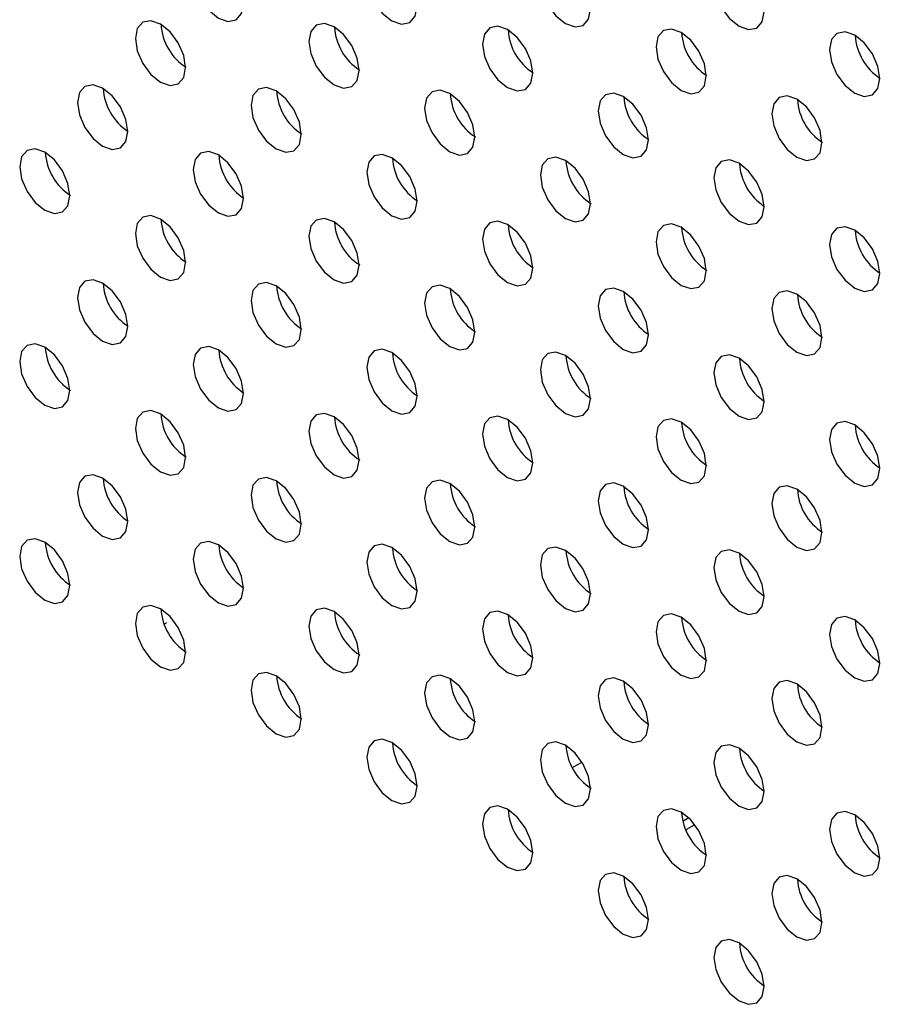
# Model space of a CAD drawing. Header units: millimetres. Extents: x 0 to 844, y -2 to 552.
# Tile 100 of 119: x 681.39 to 684.28, y 436.48 to 439.78. Entities that reach past the tile are written whole.
import ezdxf

# ---------------------------------------------------------------- set-up
doc = ezdxf.new("R2010")
doc.units = ezdxf.units.MM

msp = doc.modelspace()

# ---------------------------------------------------------------- linework, layer by layer
at = {"color": 8, "linetype": 'Continuous', "lineweight": 25}
for p, q in [((681.8867, 437.7621), (681.8787, 437.7575)), ((683.6382, 437.1081), (683.6182, 437.0965))]:
    msp.add_line(p, q, dxfattribs=at)
at = {"color": 7, "linetype": 'Continuous', "lineweight": 25}
for p, q in [((683.2477, 437.2766), (683.2796, 437.295)), ((683.6288, 437.0688), (683.6569, 437.085))]:
    msp.add_line(p, q, dxfattribs=at)
at = {"color": 7, "linetype": 'Continuous', "lineweight": 25, "flags": 128}
for points in [[(682.145, 439.8374), (682.1386, 439.8783), (682.1204, 439.9204), (682.0931, 439.9573), (682.0609, 439.9833), (682.0286, 439.9945), (682.0013, 439.9891), (681.9831, 439.9681), (681.9767, 439.9346), (681.9831, 439.8937), (682.0013, 439.8517), (682.0286, 439.8148), (682.0609, 439.7888), (682.0931, 439.7776), (682.1204, 439.7829), (682.1386, 439.8039), (682.145, 439.8374)], [(682.7269, 439.8282), (682.7205, 439.8691), (682.7023, 439.9112), (682.6749, 439.948), (682.6427, 439.974), (682.6105, 439.9852), (682.5832, 439.9799), (682.5649, 439.9589), (682.5585, 439.9254), (682.5649, 439.8845), (682.5832, 439.8424), (682.6105, 439.8056), (682.6427, 439.7796), (682.6749, 439.7684), (682.7023, 439.7737), (682.7205, 439.7947), (682.7269, 439.8282)], [(683.3088, 439.8189), (683.3024, 439.8598), (683.2841, 439.9019), (683.2568, 439.9387), (683.2246, 439.9647), (683.1924, 439.9759), (683.1651, 439.9706), (683.1468, 439.9496), (683.1404, 439.9161), (683.1468, 439.8752), (683.1651, 439.8331), (683.1924, 439.7963), (683.2246, 439.7703), (683.2568, 439.7591), (683.2841, 439.7644), (683.3024, 439.7854), (683.3088, 439.8189)], [(683.8907, 439.8097), (683.8843, 439.8506), (683.866, 439.8927), (683.8387, 439.9295), (683.8065, 439.9555), (683.7743, 439.9667), (683.7469, 439.9614), (683.7287, 439.9404), (683.7223, 439.9069), (683.7287, 439.866), (683.7469, 439.8239), (683.7743, 439.7871), (683.8065, 439.7611), (683.8387, 439.7499), (683.866, 439.7552), (683.8843, 439.7762), (683.8907, 439.8097)], [(681.9511, 439.6228), (681.9447, 439.6637), (681.9264, 439.7057), (681.8991, 439.7426), (681.8669, 439.7686), (681.8347, 439.7798), (681.8074, 439.7745), (681.7891, 439.7535), (681.7827, 439.72), (681.7891, 439.6791), (681.8074, 439.637), (681.8347, 439.6001), (681.8669, 439.5741), (681.8991, 439.5629), (681.9264, 439.5682), (681.9447, 439.5892), (681.9511, 439.6228)], [(682.533, 439.6135), (682.5266, 439.6544), (682.5083, 439.6965), (682.481, 439.7333), (682.4488, 439.7593), (682.4166, 439.7705), (682.3892, 439.7652), (682.371, 439.7442), (682.3646, 439.7107), (682.371, 439.6698), (682.3892, 439.6277), (682.4166, 439.5909), (682.4488, 439.5649), (682.481, 439.5537), (682.5083, 439.559), (682.5266, 439.58), (682.533, 439.6135)], [(683.1148, 439.6042), (683.1084, 439.6451), (683.0902, 439.6872), (683.0629, 439.7241), (683.0306, 439.7501), (682.9984, 439.7613), (682.9711, 439.756), (682.9529, 439.735), (682.9465, 439.7014), (682.9529, 439.6605), (682.9711, 439.6185), (682.9984, 439.5816), (683.0306, 439.5556), (683.0629, 439.5444), (683.0902, 439.5497), (683.1084, 439.5707), (683.1148, 439.6042)], [(683.6967, 439.595), (683.6903, 439.6359), (683.6721, 439.678), (683.6448, 439.7148), (683.6125, 439.7408), (683.5803, 439.752), (683.553, 439.7467), (683.5348, 439.7257), (683.5283, 439.6922), (683.5348, 439.6513), (683.553, 439.6092), (683.5803, 439.5724), (683.6125, 439.5464), (683.6448, 439.5352), (683.6721, 439.5405), (683.6903, 439.5615), (683.6967, 439.595)], [(684.2786, 439.5857), (684.2722, 439.6266), (684.2539, 439.6687), (684.2266, 439.7056), (684.1944, 439.7316), (684.1622, 439.7428), (684.1349, 439.7374), (684.1166, 439.7164), (684.1102, 439.6829), (684.1166, 439.642), (684.1349, 439.6), (684.1622, 439.5631), (684.1944, 439.5371), (684.2266, 439.5259), (684.2539, 439.5312), (684.2722, 439.5522), (684.2786, 439.5857)], [(681.7571, 439.4081), (681.7507, 439.449), (681.7325, 439.491), (681.7052, 439.5279), (681.6729, 439.5539), (681.6407, 439.5651), (681.6134, 439.5598), (681.5952, 439.5388), (681.5887, 439.5053), (681.5952, 439.4644), (681.6134, 439.4223), (681.6407, 439.3854), (681.6729, 439.3594), (681.7052, 439.3482), (681.7325, 439.3535), (681.7507, 439.3746), (681.7571, 439.4081)], [(682.339, 439.3988), (682.3326, 439.4397), (682.3143, 439.4818), (682.287, 439.5186), (682.2548, 439.5446), (682.2226, 439.5558), (682.1953, 439.5505), (682.177, 439.5295), (682.1706, 439.496), (682.177, 439.4551), (682.1953, 439.413), (682.2226, 439.3762), (682.2548, 439.3502), (682.287, 439.339), (682.3143, 439.3443), (682.3326, 439.3653), (682.339, 439.3988)], [(682.9209, 439.3895), (682.9145, 439.4305), (682.8962, 439.4725), (682.8689, 439.5094), (682.8367, 439.5354), (682.8045, 439.5466), (682.7772, 439.5413), (682.7589, 439.5203), (682.7525, 439.4868), (682.7589, 439.4458), (682.7772, 439.4038), (682.8045, 439.3669), (682.8367, 439.3409), (682.8689, 439.3297), (682.8962, 439.335), (682.9145, 439.356), (682.9209, 439.3895)], [(683.5028, 439.3803), (683.4963, 439.4212), (683.4781, 439.4633), (683.4508, 439.5001), (683.4186, 439.5261), (683.3863, 439.5373), (683.359, 439.532), (683.3408, 439.511), (683.3344, 439.4775), (683.3408, 439.4366), (683.359, 439.3945), (683.3863, 439.3577), (683.4186, 439.3317), (683.4508, 439.3205), (683.4781, 439.3258), (683.4963, 439.3468), (683.5028, 439.3803)], [(684.0846, 439.371), (684.0782, 439.4119), (684.06, 439.454), (684.0327, 439.4909), (684.0005, 439.5169), (683.9682, 439.5281), (683.9409, 439.5228), (683.9227, 439.5017), (683.9163, 439.4682), (683.9227, 439.4273), (683.9409, 439.3853), (683.9682, 439.3484), (684.0005, 439.3224), (684.0327, 439.3112), (684.06, 439.3165), (684.0782, 439.3375), (684.0846, 439.371)], [(681.5632, 439.1934), (681.5567, 439.2343), (681.5385, 439.2764), (681.5112, 439.3132), (681.479, 439.3392), (681.4467, 439.3504), (681.4194, 439.3451), (681.4012, 439.3241), (681.3948, 439.2906), (681.4012, 439.2497), (681.4194, 439.2076), (681.4467, 439.1708), (681.479, 439.1448), (681.5112, 439.1336), (681.5385, 439.1389), (681.5567, 439.1599), (681.5632, 439.1934)], [(682.145, 439.1841), (682.1386, 439.225), (682.1204, 439.2671), (682.0931, 439.3039), (682.0609, 439.3299), (682.0286, 439.3411), (682.0013, 439.3358), (681.9831, 439.3148), (681.9767, 439.2813), (681.9831, 439.2404), (682.0013, 439.1983), (682.0286, 439.1615), (682.0609, 439.1355), (682.0931, 439.1243), (682.1204, 439.1296), (682.1386, 439.1506), (682.145, 439.1841)], [(682.7269, 439.1749), (682.7205, 439.2158), (682.7023, 439.2578), (682.6749, 439.2947), (682.6427, 439.3207), (682.6105, 439.3319), (682.5832, 439.3266), (682.5649, 439.3056), (682.5585, 439.2721), (682.5649, 439.2312), (682.5832, 439.1891), (682.6105, 439.1523), (682.6427, 439.1263), (682.6749, 439.1151), (682.7023, 439.1204), (682.7205, 439.1414), (682.7269, 439.1749)], [(683.3088, 439.1656), (683.3024, 439.2065), (683.2841, 439.2486), (683.2568, 439.2854), (683.2246, 439.3114), (683.1924, 439.3226), (683.1651, 439.3173), (683.1468, 439.2963), (683.1404, 439.2628), (683.1468, 439.2219), (683.1651, 439.1798), (683.1924, 439.143), (683.2246, 439.117), (683.2568, 439.1058), (683.2841, 439.1111), (683.3024, 439.1321), (683.3088, 439.1656)], [(683.8907, 439.1564), (683.8843, 439.1973), (683.866, 439.2393), (683.8387, 439.2762), (683.8065, 439.3022), (683.7743, 439.3134), (683.7469, 439.3081), (683.7287, 439.2871), (683.7223, 439.2536), (683.7287, 439.2127), (683.7469, 439.1706), (683.7743, 439.1337), (683.8065, 439.1077), (683.8387, 439.0965), (683.866, 439.1019), (683.8843, 439.1229), (683.8907, 439.1564)], [(681.9511, 438.9694), (681.9447, 439.0103), (681.9264, 439.0524), (681.8991, 439.0893), (681.8669, 439.1153), (681.8347, 439.1265), (681.8074, 439.1212), (681.7891, 439.1001), (681.7827, 439.0666), (681.7891, 439.0257), (681.8074, 438.9837), (681.8347, 438.9468), (681.8669, 438.9208), (681.8991, 438.9096), (681.9264, 438.9149), (681.9447, 438.9359), (681.9511, 438.9694)], [(682.533, 438.9602), (682.5266, 439.0011), (682.5083, 439.0432), (682.481, 439.08), (682.4488, 439.106), (682.4166, 439.1172), (682.3892, 439.1119), (682.371, 439.0909), (682.3646, 439.0574), (682.371, 439.0165), (682.3892, 438.9744), (682.4166, 438.9376), (682.4488, 438.9116), (682.481, 438.9004), (682.5083, 438.9057), (682.5266, 438.9267), (682.533, 438.9602)], [(683.1148, 438.9509), (683.1084, 438.9918), (683.0902, 439.0339), (683.0629, 439.0708), (683.0306, 439.0968), (682.9984, 439.1079), (682.9711, 439.1026), (682.9529, 439.0816), (682.9465, 439.0481), (682.9529, 439.0072), (682.9711, 438.9652), (682.9984, 438.9283), (683.0306, 438.9023), (683.0629, 438.8911), (683.0902, 438.8964), (683.1084, 438.9174), (683.1148, 438.9509)], [(683.6967, 438.9417), (683.6903, 438.9826), (683.6721, 439.0246), (683.6448, 439.0615), (683.6125, 439.0875), (683.5803, 439.0987), (683.553, 439.0934), (683.5348, 439.0724), (683.5283, 439.0389), (683.5348, 438.998), (683.553, 438.9559), (683.5803, 438.919), (683.6125, 438.893), (683.6448, 438.8819), (683.6721, 438.8872), (683.6903, 438.9082), (683.6967, 438.9417)], [(684.2786, 438.9324), (684.2722, 438.9733), (684.2539, 439.0154), (684.2266, 439.0522), (684.1944, 439.0782), (684.1622, 439.0894), (684.1349, 439.0841), (684.1166, 439.0631), (684.1102, 439.0296), (684.1166, 438.9887), (684.1349, 438.9466), (684.1622, 438.9098), (684.1944, 438.8838), (684.2266, 438.8726), (684.2539, 438.8779), (684.2722, 438.8989), (684.2786, 438.9324)], [(681.7571, 438.7547), (681.7507, 438.7956), (681.7325, 438.8377), (681.7052, 438.8746), (681.6729, 438.9006), (681.6407, 438.9118), (681.6134, 438.9065), (681.5952, 438.8855), (681.5887, 438.8519), (681.5952, 438.811), (681.6134, 438.769), (681.6407, 438.7321), (681.6729, 438.7061), (681.7052, 438.6949), (681.7325, 438.7002), (681.7507, 438.7212), (681.7571, 438.7547)], [(682.339, 438.7455), (682.3326, 438.7864), (682.3143, 438.8285), (682.287, 438.8653), (682.2548, 438.8913), (682.2226, 438.9025), (682.1953, 438.8972), (682.177, 438.8762), (682.1706, 438.8427), (682.177, 438.8018), (682.1953, 438.7597), (682.2226, 438.7229), (682.2548, 438.6969), (682.287, 438.6857), (682.3143, 438.691), (682.3326, 438.712), (682.339, 438.7455)], [(682.9209, 438.7362), (682.9145, 438.7771), (682.8962, 438.8192), (682.8689, 438.8561), (682.8367, 438.8821), (682.8045, 438.8933), (682.7772, 438.8879), (682.7589, 438.8669), (682.7525, 438.8334), (682.7589, 438.7925), (682.7772, 438.7505), (682.8045, 438.7136), (682.8367, 438.6876), (682.8689, 438.6764), (682.8962, 438.6817), (682.9145, 438.7027), (682.9209, 438.7362)], [(683.5028, 438.727), (683.4963, 438.7679), (683.4781, 438.81), (683.4508, 438.8468), (683.4186, 438.8728), (683.3863, 438.884), (683.359, 438.8787), (683.3408, 438.8577), (683.3344, 438.8242), (683.3408, 438.7833), (683.359, 438.7412), (683.3863, 438.7044), (683.4186, 438.6784), (683.4508, 438.6672), (683.4781, 438.6725), (683.4963, 438.6935), (683.5028, 438.727)], [(684.0846, 438.7177), (684.0782, 438.7586), (684.06, 438.8007), (684.0327, 438.8375), (684.0005, 438.8635), (683.9682, 438.8747), (683.9409, 438.8694), (683.9227, 438.8484), (683.9163, 438.8149), (683.9227, 438.774), (683.9409, 438.732), (683.9682, 438.6951), (684.0005, 438.6691), (684.0327, 438.6579), (684.06, 438.6632), (684.0782, 438.6842), (684.0846, 438.7177)], [(681.5632, 438.5401), (681.5567, 438.581), (681.5385, 438.623), (681.5112, 438.6599), (681.479, 438.6859), (681.4467, 438.6971), (681.4194, 438.6918), (681.4012, 438.6708), (681.3948, 438.6373), (681.4012, 438.5964), (681.4194, 438.5543), (681.4467, 438.5174), (681.479, 438.4914), (681.5112, 438.4802), (681.5385, 438.4856), (681.5567, 438.5066), (681.5632, 438.5401)], [(682.145, 438.5308), (682.1386, 438.5717), (682.1204, 438.6138), (682.0931, 438.6506), (682.0609, 438.6766), (682.0286, 438.6878), (682.0013, 438.6825), (681.9831, 438.6615), (681.9767, 438.628), (681.9831, 438.5871), (682.0013, 438.545), (682.0286, 438.5082), (682.0609, 438.4822), (682.0931, 438.471), (682.1204, 438.4763), (682.1386, 438.4973), (682.145, 438.5308)], [(682.7269, 438.5216), (682.7205, 438.5625), (682.7023, 438.6045), (682.6749, 438.6414), (682.6427, 438.6674), (682.6105, 438.6786), (682.5832, 438.6733), (682.5649, 438.6523), (682.5585, 438.6188), (682.5649, 438.5779), (682.5832, 438.5358), (682.6105, 438.4989), (682.6427, 438.4729), (682.6749, 438.4617), (682.7023, 438.467), (682.7205, 438.4881), (682.7269, 438.5216)], [(683.3088, 438.5123), (683.3024, 438.5532), (683.2841, 438.5953), (683.2568, 438.6321), (683.2246, 438.6581), (683.1924, 438.6693), (683.1651, 438.664), (683.1468, 438.643), (683.1404, 438.6095), (683.1468, 438.5686), (683.1651, 438.5265), (683.1924, 438.4897), (683.2246, 438.4637), (683.2568, 438.4525), (683.2841, 438.4578), (683.3024, 438.4788), (683.3088, 438.5123)], [(683.8907, 438.503), (683.8843, 438.544), (683.866, 438.586), (683.8387, 438.6229), (683.8065, 438.6489), (683.7743, 438.6601), (683.7469, 438.6548), (683.7287, 438.6338), (683.7223, 438.6003), (683.7287, 438.5593), (683.7469, 438.5173), (683.7743, 438.4804), (683.8065, 438.4544), (683.8387, 438.4432), (683.866, 438.4485), (683.8843, 438.4695), (683.8907, 438.503)], [(681.9511, 438.3161), (681.9447, 438.357), (681.9264, 438.3991), (681.8991, 438.4359), (681.8669, 438.4619), (681.8347, 438.4731), (681.8074, 438.4678), (681.7891, 438.4468), (681.7827, 438.4133), (681.7891, 438.3724), (681.8074, 438.3303), (681.8347, 438.2935), (681.8669, 438.2675), (681.8991, 438.2563), (681.9264, 438.2616), (681.9447, 438.2826), (681.9511, 438.3161)], [(682.533, 438.3069), (682.5266, 438.3478), (682.5083, 438.3898), (682.481, 438.4267), (682.4488, 438.4527), (682.4166, 438.4639), (682.3892, 438.4586), (682.371, 438.4376), (682.3646, 438.4041), (682.371, 438.3632), (682.3892, 438.3211), (682.4166, 438.2842), (682.4488, 438.2582), (682.481, 438.247), (682.5083, 438.2524), (682.5266, 438.2734), (682.533, 438.3069)], [(683.1148, 438.2976), (683.1084, 438.3385), (683.0902, 438.3806), (683.0629, 438.4174), (683.0306, 438.4434), (682.9984, 438.4546), (682.9711, 438.4493), (682.9529, 438.4283), (682.9465, 438.3948), (682.9529, 438.3539), (682.9711, 438.3118), (682.9984, 438.275), (683.0306, 438.249), (683.0629, 438.2378), (683.0902, 438.2431), (683.1084, 438.2641), (683.1148, 438.2976)], [(683.6967, 438.2884), (683.6903, 438.3293), (683.6721, 438.3713), (683.6448, 438.4082), (683.6125, 438.4342), (683.5803, 438.4454), (683.553, 438.4401), (683.5348, 438.4191), (683.5283, 438.3856), (683.5348, 438.3447), (683.553, 438.3026), (683.5803, 438.2657), (683.6125, 438.2397), (683.6448, 438.2285), (683.6721, 438.2338), (683.6903, 438.2548), (683.6967, 438.2884)], [(684.2786, 438.2791), (684.2722, 438.32), (684.2539, 438.3621), (684.2266, 438.3989), (684.1944, 438.4249), (684.1622, 438.4361), (684.1349, 438.4308), (684.1166, 438.4098), (684.1102, 438.3763), (684.1166, 438.3354), (684.1349, 438.2933), (684.1622, 438.2565), (684.1944, 438.2305), (684.2266, 438.2193), (684.2539, 438.2246), (684.2722, 438.2456), (684.2786, 438.2791)], [(681.7571, 438.1014), (681.7507, 438.1423), (681.7325, 438.1844), (681.7052, 438.2212), (681.6729, 438.2472), (681.6407, 438.2584), (681.6134, 438.2531), (681.5952, 438.2321), (681.5887, 438.1986), (681.5952, 438.1577), (681.6134, 438.1157), (681.6407, 438.0788), (681.6729, 438.0528), (681.7052, 438.0416), (681.7325, 438.0469), (681.7507, 438.0679), (681.7571, 438.1014)], [(682.339, 438.0922), (682.3326, 438.1331), (682.3143, 438.1752), (682.287, 438.212), (682.2548, 438.238), (682.2226, 438.2492), (682.1953, 438.2439), (682.177, 438.2229), (682.1706, 438.1894), (682.177, 438.1485), (682.1953, 438.1064), (682.2226, 438.0696), (682.2548, 438.0436), (682.287, 438.0324), (682.3143, 438.0377), (682.3326, 438.0587), (682.339, 438.0922)], [(682.9209, 438.0829), (682.9145, 438.1238), (682.8962, 438.1659), (682.8689, 438.2027), (682.8367, 438.2287), (682.8045, 438.2399), (682.7772, 438.2346), (682.7589, 438.2136), (682.7525, 438.1801), (682.7589, 438.1392), (682.7772, 438.0971), (682.8045, 438.0603), (682.8367, 438.0343), (682.8689, 438.0231), (682.8962, 438.0284), (682.9145, 438.0494), (682.9209, 438.0829)], [(683.5028, 438.0737), (683.4963, 438.1146), (683.4781, 438.1567), (683.4508, 438.1935), (683.4186, 438.2195), (683.3863, 438.2307), (683.359, 438.2254), (683.3408, 438.2044), (683.3344, 438.1709), (683.3408, 438.13), (683.359, 438.0879), (683.3863, 438.0511), (683.4186, 438.0251), (683.4508, 438.0139), (683.4781, 438.0192), (683.4963, 438.0402), (683.5028, 438.0737)], [(684.0846, 438.0644), (684.0782, 438.1053), (684.06, 438.1474), (684.0327, 438.1842), (684.0005, 438.2102), (683.9682, 438.2214), (683.9409, 438.2161), (683.9227, 438.1951), (683.9163, 438.1616), (683.9227, 438.1207), (683.9409, 438.0786), (683.9682, 438.0418), (684.0005, 438.0158), (684.0327, 438.0046), (684.06, 438.0099), (684.0782, 438.0309), (684.0846, 438.0644)], [(681.5632, 437.8867), (681.5567, 437.9277), (681.5385, 437.9697), (681.5112, 438.0066), (681.479, 438.0326), (681.4467, 438.0438), (681.4194, 438.0385), (681.4012, 438.0175), (681.3948, 437.984), (681.4012, 437.943), (681.4194, 437.901), (681.4467, 437.8641), (681.479, 437.8381), (681.5112, 437.8269), (681.5385, 437.8322), (681.5567, 437.8532), (681.5632, 437.8867)], [(682.145, 437.8775), (682.1386, 437.9184), (682.1204, 437.9605), (682.0931, 437.9973), (682.0609, 438.0233), (682.0286, 438.0345), (682.0013, 438.0292), (681.9831, 438.0082), (681.9767, 437.9747), (681.9831, 437.9338), (682.0013, 437.8917), (682.0286, 437.8549), (682.0609, 437.8289), (682.0931, 437.8177), (682.1204, 437.823), (682.1386, 437.844), (682.145, 437.8775)], [(682.7269, 437.8682), (682.7205, 437.9091), (682.7023, 437.9512), (682.6749, 437.9881), (682.6427, 438.0141), (682.6105, 438.0253), (682.5832, 438.02), (682.5649, 437.9989), (682.5585, 437.9654), (682.5649, 437.9245), (682.5832, 437.8825), (682.6105, 437.8456), (682.6427, 437.8196), (682.6749, 437.8084), (682.7023, 437.8137), (682.7205, 437.8347), (682.7269, 437.8682)], [(683.3088, 437.859), (683.3024, 437.8999), (683.2841, 437.942), (683.2568, 437.9788), (683.2246, 438.0048), (683.1924, 438.016), (683.1651, 438.0107), (683.1468, 437.9897), (683.1404, 437.9562), (683.1468, 437.9153), (683.1651, 437.8732), (683.1924, 437.8364), (683.2246, 437.8104), (683.2568, 437.7992), (683.2841, 437.8045), (683.3024, 437.8255), (683.3088, 437.859)], [(683.8907, 437.8497), (683.8843, 437.8906), (683.866, 437.9327), (683.8387, 437.9696), (683.8065, 437.9956), (683.7743, 438.0068), (683.7469, 438.0014), (683.7287, 437.9804), (683.7223, 437.9469), (683.7287, 437.906), (683.7469, 437.864), (683.7743, 437.8271), (683.8065, 437.8011), (683.8387, 437.7899), (683.866, 437.7952), (683.8843, 437.8162), (683.8907, 437.8497)], [(681.9511, 437.6628), (681.9447, 437.7037), (681.9264, 437.7458), (681.8991, 437.7826), (681.8669, 437.8086), (681.8347, 437.8198), (681.8074, 437.8145), (681.7891, 437.7935), (681.7827, 437.76), (681.7891, 437.7191), (681.8074, 437.677), (681.8347, 437.6402), (681.8669, 437.6142), (681.8991, 437.603), (681.9264, 437.6083), (681.9447, 437.6293), (681.9511, 437.6628)], [(682.533, 437.6535), (682.5266, 437.6945), (682.5083, 437.7365), (682.481, 437.7734), (682.4488, 437.7994), (682.4166, 437.8106), (682.3892, 437.8053), (682.371, 437.7843), (682.3646, 437.7508), (682.371, 437.7098), (682.3892, 437.6678), (682.4166, 437.6309), (682.4488, 437.6049), (682.481, 437.5937), (682.5083, 437.599), (682.5266, 437.62), (682.533, 437.6535)], [(683.1148, 437.6443), (683.1084, 437.6852), (683.0902, 437.7273), (683.0629, 437.7641), (683.0306, 437.7901), (682.9984, 437.8013), (682.9711, 437.796), (682.9529, 437.775), (682.9465, 437.7415), (682.9529, 437.7006), (682.9711, 437.6585), (682.9984, 437.6217), (683.0306, 437.5957), (683.0629, 437.5845), (683.0902, 437.5898), (683.1084, 437.6108), (683.1148, 437.6443)], [(683.6967, 437.635), (683.6903, 437.6759), (683.6721, 437.718), (683.6448, 437.7549), (683.6125, 437.7809), (683.5803, 437.7921), (683.553, 437.7868), (683.5348, 437.7657), (683.5283, 437.7322), (683.5348, 437.6913), (683.553, 437.6493), (683.5803, 437.6124), (683.6125, 437.5864), (683.6448, 437.5752), (683.6721, 437.5805), (683.6903, 437.6015), (683.6967, 437.635)], [(684.2786, 437.6258), (684.2722, 437.6667), (684.2539, 437.7088), (684.2266, 437.7456), (684.1944, 437.7716), (684.1622, 437.7828), (684.1349, 437.7775), (684.1166, 437.7565), (684.1102, 437.723), (684.1166, 437.6821), (684.1349, 437.64), (684.1622, 437.6032), (684.1944, 437.5772), (684.2266, 437.566), (684.2539, 437.5713), (684.2722, 437.5923), (684.2786, 437.6258)], [(682.339, 437.4389), (682.3326, 437.4798), (682.3143, 437.5218), (682.287, 437.5587), (682.2548, 437.5847), (682.2226, 437.5959), (682.1953, 437.5906), (682.177, 437.5696), (682.1706, 437.5361), (682.177, 437.4952), (682.1953, 437.4531), (682.2226, 437.4162), (682.2548, 437.3903), (682.287, 437.3791), (682.3143, 437.3844), (682.3326, 437.4054), (682.339, 437.4389)], [(682.9209, 437.4296), (682.9145, 437.4705), (682.8962, 437.5126), (682.8689, 437.5494), (682.8367, 437.5754), (682.8045, 437.5866), (682.7772, 437.5813), (682.7589, 437.5603), (682.7525, 437.5268), (682.7589, 437.4859), (682.7772, 437.4438), (682.8045, 437.407), (682.8367, 437.381), (682.8689, 437.3698), (682.8962, 437.3751), (682.9145, 437.3961), (682.9209, 437.4296)], [(683.5028, 437.4204), (683.4963, 437.4613), (683.4781, 437.5033), (683.4508, 437.5402), (683.4186, 437.5662), (683.3863, 437.5774), (683.359, 437.5721), (683.3408, 437.5511), (683.3344, 437.5176), (683.3408, 437.4767), (683.359, 437.4346), (683.3863, 437.3977), (683.4186, 437.3717), (683.4508, 437.3605), (683.4781, 437.3659), (683.4963, 437.3869), (683.5028, 437.4204)], [(684.0846, 437.4111), (684.0782, 437.452), (684.06, 437.4941), (684.0327, 437.5309), (684.0005, 437.5569), (683.9682, 437.5681), (683.9409, 437.5628), (683.9227, 437.5418), (683.9163, 437.5083), (683.9227, 437.4674), (683.9409, 437.4253), (683.9682, 437.3885), (684.0005, 437.3625), (684.0327, 437.3513), (684.06, 437.3566), (684.0782, 437.3776), (684.0846, 437.4111)], [(682.7269, 437.2149), (682.7205, 437.2558), (682.7023, 437.2979), (682.6749, 437.3347), (682.6427, 437.3607), (682.6105, 437.3719), (682.5832, 437.3666), (682.5649, 437.3456), (682.5585, 437.3121), (682.5649, 437.2712), (682.5832, 437.2292), (682.6105, 437.1923), (682.6427, 437.1663), (682.6749, 437.1551), (682.7023, 437.1604), (682.7205, 437.1814), (682.7269, 437.2149)], [(683.3088, 437.2057), (683.3024, 437.2466), (683.2841, 437.2886), (683.2568, 437.3255), (683.2246, 437.3515), (683.1924, 437.3627), (683.1651, 437.3574), (683.1468, 437.3364), (683.1404, 437.3029), (683.1468, 437.262), (683.1651, 437.2199), (683.1924, 437.183), (683.2246, 437.157), (683.2568, 437.1458), (683.2841, 437.1512), (683.3024, 437.1722), (683.3088, 437.2057)], [(683.8907, 437.1964), (683.8843, 437.2373), (683.866, 437.2794), (683.8387, 437.3162), (683.8065, 437.3422), (683.7743, 437.3534), (683.7469, 437.3481), (683.7287, 437.3271), (683.7223, 437.2936), (683.7287, 437.2527), (683.7469, 437.2106), (683.7743, 437.1738), (683.8065, 437.1478), (683.8387, 437.1366), (683.866, 437.1419), (683.8843, 437.1629), (683.8907, 437.1964)], [(683.1148, 436.991), (683.1084, 437.0319), (683.0902, 437.074), (683.0629, 437.1108), (683.0306, 437.1368), (682.9984, 437.148), (682.9711, 437.1427), (682.9529, 437.1217), (682.9465, 437.0882), (682.9529, 437.0473), (682.9711, 437.0052), (682.9984, 436.9684), (683.0306, 436.9424), (683.0629, 436.9312), (683.0902, 436.9365), (683.1084, 436.9575), (683.1148, 436.991)], [(683.6967, 436.9817), (683.6903, 437.0226), (683.6721, 437.0647), (683.6448, 437.1015), (683.6125, 437.1275), (683.5803, 437.1387), (683.553, 437.1334), (683.5348, 437.1124), (683.5283, 437.0789), (683.5348, 437.038), (683.553, 436.9959), (683.5803, 436.9591), (683.6125, 436.9331), (683.6448, 436.9219), (683.6721, 436.9272), (683.6903, 436.9482), (683.6967, 436.9817)], [(684.2786, 436.9725), (684.2722, 437.0134), (684.2539, 437.0555), (684.2266, 437.0923), (684.1944, 437.1183), (684.1622, 437.1295), (684.1349, 437.1242), (684.1166, 437.1032), (684.1102, 437.0697), (684.1166, 437.0288), (684.1349, 436.9867), (684.1622, 436.9499), (684.1944, 436.9239), (684.2266, 436.9127), (684.2539, 436.918), (684.2722, 436.939), (684.2786, 436.9725)], [(683.5028, 436.767), (683.4963, 436.8079), (683.4781, 436.85), (683.4508, 436.8869), (683.4186, 436.9129), (683.3863, 436.9241), (683.359, 436.9188), (683.3408, 436.8978), (683.3344, 436.8642), (683.3408, 436.8233), (683.359, 436.7813), (683.3863, 436.7444), (683.4186, 436.7184), (683.4508, 436.7072), (683.4781, 436.7125), (683.4963, 436.7335), (683.5028, 436.767)], [(684.0846, 436.7578), (684.0782, 436.7987), (684.06, 436.8408), (684.0327, 436.8776), (684.0005, 436.9036), (683.9682, 436.9148), (683.9409, 436.9095), (683.9227, 436.8885), (683.9163, 436.855), (683.9227, 436.8141), (683.9409, 436.772), (683.9682, 436.7352), (684.0005, 436.7092), (684.0327, 436.698), (684.06, 436.7033), (684.0782, 436.7243), (684.0846, 436.7578)], [(683.8907, 436.5431), (683.8843, 436.584), (683.866, 436.6261), (683.8387, 436.6629), (683.8065, 436.6889), (683.7743, 436.7001), (683.7469, 436.6948), (683.7287, 436.6738), (683.7223, 436.6403), (683.7287, 436.5994), (683.7469, 436.5573), (683.7743, 436.5205), (683.8065, 436.4945), (683.8387, 436.4833), (683.866, 436.4886), (683.8843, 436.5096), (683.8907, 436.5431)]]:
    msp.add_lwpolyline(points, dxfattribs=at)
at = {"color": 7, "linetype": 'Continuous', "lineweight": 25}
for centre in [(682.0517, 439.7781), (682.6336, 439.7689), (683.2154, 439.7596), (683.7973, 439.7504), (684.3792, 439.7411), (681.8577, 439.5635), (682.4396, 439.5542), (683.0215, 439.5449), (683.6034, 439.5357), (684.1853, 439.5264), (681.6638, 439.3488), (682.2457, 439.3395), (682.8275, 439.3303), (683.4094, 439.321), (683.9913, 439.3118), (682.0517, 439.1248), (682.6336, 439.1156), (683.2154, 439.1063), (683.7973, 439.0971), (684.3792, 439.0878), (681.8577, 438.9101), (682.4396, 438.9009), (683.0215, 438.8916), (683.6034, 438.8824), (684.1853, 438.8731), (681.6638, 438.6955), (682.2457, 438.6862), (682.8275, 438.677), (683.4094, 438.6677), (683.9913, 438.6584), (682.0517, 438.4715), (682.6336, 438.4623), (683.2154, 438.453), (683.7973, 438.4437), (684.3792, 438.4345), (681.8577, 438.2568), (682.4396, 438.2476), (683.0215, 438.2383), (683.6034, 438.2291), (684.1853, 438.2198), (681.6638, 438.0421), (682.2457, 438.0329), (682.8275, 438.0236), (683.4094, 438.0144), (683.9913, 438.0051), (682.0517, 437.8182), (682.6336, 437.8089), (683.2154, 437.7997), (683.7973, 437.7904), (684.3792, 437.7812), (682.4396, 437.5943), (683.0215, 437.585), (683.6034, 437.5758), (684.1853, 437.5665), (682.8275, 437.3703), (683.4094, 437.3611), (683.9913, 437.3518), (683.2154, 437.1464), (683.7973, 437.1371), (684.3792, 437.1279), (683.6034, 436.9224), (684.1853, 436.9132), (683.9913, 436.6985)]:
    msp.add_arc(centre, 0.1834, 183.3013, 237.3527, dxfattribs=at)

doc.saveas('drawing.dxf')
